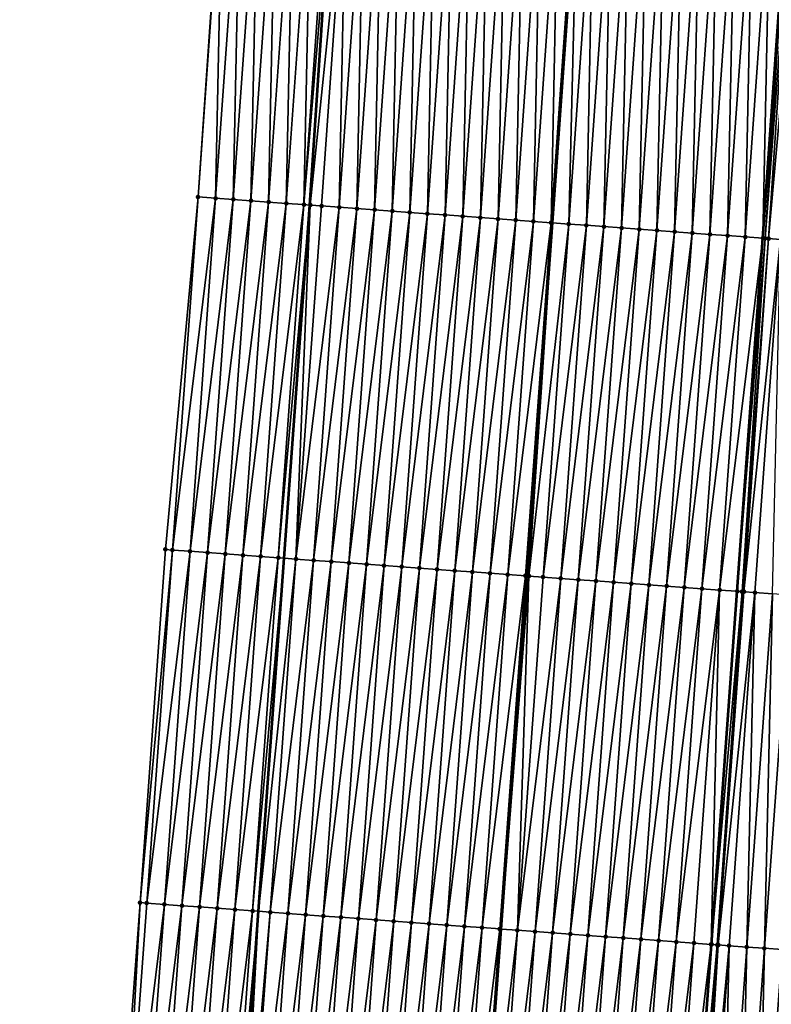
# Model space of a CAD drawing. Header units: feet. Extents: x 2017353 to 2024169, y 808050 to 818690.
# Tile 55 of 256: x 2023421 to 2023463, y 809881 to 809936. Entities that reach past the tile are written whole.
import ezdxf

# ---------------------------------------------------------------- set-up
doc = ezdxf.new("R2010")
doc.units = ezdxf.units.FT
doc.header["$MEASUREMENT"] = 0
for name, color, linetype, lineweight in [('EP_Travel Lane', 172, 'Continuous', 53), ('SB-Road Shots', 141, 'Continuous', 100), ('SB-Road X-Section', 40, 'Continuous', 13), ('STRIPING', 60, 'Continuous', 53)]:
    doc.layers.add(name, color=color, linetype=linetype, lineweight=lineweight)
doc.layers.add('I-77-MM15-17_SB-Surface-BORDER', color=7, linetype='Continuous')
doc.layers.add('I-77-MM15-17_SB-Surface-TIN', color=7, linetype='Continuous')

msp = doc.modelspace()

# ---------------------------------------------------------------- linework, layer by layer
at = {"layer": 'EP_Travel Lane'}
msp.add_polyline3d([(2023425.803, 809766.412, 272.848), (2023427.253, 809786.356, 273.176), (2023428.704, 809806.301, 273.498), (2023430.154, 809826.246, 273.832), (2023431.604, 809846.19, 274.196), (2023433.055, 809866.134, 274.553), (2023434.505, 809886.078, 274.921), (2023435.955, 809906.021, 275.322), (2023437.405, 809925.964, 275.736), (2023438.73, 809945.756, 276.152), (2023439.825, 809965.724, 276.55), (2023440.92, 809985.691, 276.959), (2023442.015, 810005.658, 277.393), (2023443.11, 810025.624, 277.832), (2023444.205, 810045.59, 278.287), (2023445.3, 810065.556, 278.76), (2023446.394, 810085.522, 279.233), (2023447.489, 810105.487, 279.71), (2023448.584, 810125.452, 280.221), (2023448.965, 810132.406, 280.407)], dxfattribs=at)
at = {"layer": 'I-77-MM15-17_SB-Surface-BORDER', "color": 3, "linetype": 'Continuous', "lineweight": -3}
msp.add_polyline3d([(2023421.009, 809766.763, 272.688), (2023422.315, 809786.719, 272.974), (2023423.26, 809806.701, 273.253), (2023424.489, 809826.662, 273.574), (2023425.275, 809846.655, 273.902), (2023426.325, 809866.629, 274.232), (2023427.813, 809886.569, 274.631), (2023429.246, 809906.513, 275.096), (2023431.084, 809926.428, 275.516), (2023432.443, 809946.179, 275.903), (2023434.026, 809966.115, 276.299), (2023435.9, 809986.029, 276.732), (2023436.583, 810006.024, 277.129), (2023437.208, 810026.022, 277.554), (2023438.25, 810045.993, 277.982), (2023438.944, 810065.985, 278.443), (2023439.754, 810085.97, 278.931), (2023441.078, 810105.92, 279.42), (2023442.141, 810125.887, 279.934), (2023443.847, 810145.849, 280.491), (2023458.055, 810164.915, 281.56), (2023459.101, 810184.882, 282.097), (2023460.839, 810204.804, 282.624), (2023463.268, 810224.677, 283.212)], dxfattribs=at)
at = {"layer": 'I-77-MM15-17_SB-Surface-TIN', "color": 128, "linetype": 'Continuous', "lineweight": -3}
for points in [[(2023431.084, 809926.428, 275.516), (2023432.481, 809946.177, 275.904), (2023432.443, 809946.179, 275.903)], [(2023432.082, 809926.355, 275.542), (2023432.481, 809946.177, 275.904), (2023431.084, 809926.428, 275.516)], [(2023432.082, 809926.355, 275.542), (2023433.479, 809946.11, 275.936), (2023432.481, 809946.177, 275.904)], [(2023432.082, 809926.355, 275.542), (2023433.079, 809926.282, 275.564), (2023433.479, 809946.11, 275.936)], [(2023433.079, 809926.282, 275.564), (2023434.477, 809946.043, 275.968), (2023433.479, 809946.11, 275.936)], [(2023433.079, 809926.282, 275.564), (2023434.076, 809926.209, 275.598), (2023434.477, 809946.043, 275.968)], [(2023434.076, 809926.209, 275.598), (2023435.474, 809945.976, 276.01), (2023434.477, 809946.043, 275.968)], [(2023434.076, 809926.209, 275.598), (2023435.074, 809926.135, 275.639), (2023435.474, 809945.976, 276.01)], [(2023435.074, 809926.135, 275.639), (2023436.472, 809945.909, 276.05), (2023435.474, 809945.976, 276.01)], [(2023435.074, 809926.135, 275.639), (2023436.071, 809926.062, 275.674), (2023436.472, 809945.909, 276.05)], [(2023436.071, 809926.062, 275.674), (2023437.47, 809945.841, 276.094), (2023436.472, 809945.909, 276.05)], [(2023436.071, 809926.062, 275.674), (2023437.068, 809925.989, 275.719), (2023437.47, 809945.841, 276.094)], [(2023437.068, 809925.989, 275.719), (2023438.467, 809945.774, 276.144), (2023437.47, 809945.841, 276.094)], [(2023437.068, 809925.989, 275.719), (2023438.73, 809945.756, 276.152), (2023438.467, 809945.774, 276.144)], [(2023437.068, 809925.989, 275.719), (2023437.405, 809925.964, 275.736), (2023438.73, 809945.756, 276.152)], [(2023437.431, 809925.962, 275.737), (2023438.73, 809945.756, 276.152), (2023437.405, 809925.964, 275.736)], [(2023437.431, 809925.962, 275.737), (2023439.465, 809945.707, 276.174), (2023438.73, 809945.756, 276.152)], [(2023437.431, 809925.962, 275.737), (2023438.066, 809925.916, 275.748), (2023439.465, 809945.707, 276.174)], [(2023438.066, 809925.916, 275.748), (2023439.063, 809925.843, 275.768), (2023439.465, 809945.707, 276.174)], [(2023439.063, 809925.843, 275.768), (2023440.463, 809945.64, 276.194), (2023439.465, 809945.707, 276.174)], [(2023439.063, 809925.843, 275.768), (2023440.06, 809925.77, 275.793), (2023440.463, 809945.64, 276.194)], [(2023440.06, 809925.77, 275.793), (2023441.461, 809945.573, 276.222), (2023440.463, 809945.64, 276.194)], [(2023440.06, 809925.77, 275.793), (2023441.058, 809925.697, 275.813), (2023441.461, 809945.573, 276.222)], [(2023441.058, 809925.697, 275.813), (2023442.459, 809945.507, 276.241), (2023441.461, 809945.573, 276.222)], [(2023441.058, 809925.697, 275.813), (2023442.055, 809925.624, 275.833), (2023442.459, 809945.507, 276.241)], [(2023442.055, 809925.624, 275.833), (2023443.456, 809945.44, 276.261), (2023442.459, 809945.507, 276.241)], [(2023442.055, 809925.624, 275.833), (2023443.052, 809925.551, 275.85), (2023443.456, 809945.44, 276.261)], [(2023443.052, 809925.551, 275.85), (2023444.454, 809945.373, 276.28), (2023443.456, 809945.44, 276.261)], [(2023443.052, 809925.551, 275.85), (2023444.05, 809925.479, 275.868), (2023444.454, 809945.373, 276.28)], [(2023444.05, 809925.479, 275.868), (2023445.452, 809945.307, 276.298), (2023444.454, 809945.373, 276.28)], [(2023444.05, 809925.479, 275.868), (2023445.047, 809925.406, 275.888), (2023445.452, 809945.307, 276.298)], [(2023445.047, 809925.406, 275.888), (2023446.45, 809945.24, 276.321), (2023445.452, 809945.307, 276.298)], [(2023445.047, 809925.406, 275.888), (2023446.044, 809925.333, 275.903), (2023446.45, 809945.24, 276.321)], [(2023446.044, 809925.333, 275.903), (2023447.447, 809945.173, 276.34), (2023446.45, 809945.24, 276.321)], [(2023446.044, 809925.333, 275.903), (2023447.042, 809925.26, 275.919), (2023447.447, 809945.173, 276.34)], [(2023447.042, 809925.26, 275.919), (2023448.445, 809945.107, 276.359), (2023447.447, 809945.173, 276.34)], [(2023447.042, 809925.26, 275.919), (2023448.039, 809925.187, 275.935), (2023448.445, 809945.107, 276.359)], [(2023448.039, 809925.187, 275.935), (2023449.443, 809945.04, 276.381), (2023448.445, 809945.107, 276.359)], [(2023448.039, 809925.187, 275.935), (2023449.037, 809925.114, 275.953), (2023449.443, 809945.04, 276.381)], [(2023449.037, 809925.114, 275.953), (2023450.441, 809944.973, 276.403), (2023449.443, 809945.04, 276.381)], [(2023449.037, 809925.114, 275.953), (2023450.034, 809925.042, 275.971), (2023450.441, 809944.973, 276.403)], [(2023450.034, 809925.042, 275.971), (2023451.438, 809944.907, 276.419), (2023450.441, 809944.973, 276.403)], [(2023450.034, 809925.042, 275.971), (2023451.031, 809924.969, 275.994), (2023451.438, 809944.907, 276.419)], [(2023451.031, 809924.969, 275.994), (2023452.436, 809944.84, 276.442), (2023451.438, 809944.907, 276.419)], [(2023451.031, 809924.969, 275.994), (2023452.443, 809944.839, 276.443), (2023452.436, 809944.84, 276.442)], [(2023451.031, 809924.969, 275.994), (2023451.115, 809924.963, 275.996), (2023452.443, 809944.839, 276.443)], [(2023452.443, 809944.839, 276.443), (2023451.115, 809924.963, 275.996), (2023452.518, 809944.834, 276.445)], [(2023452.029, 809924.896, 276.022), (2023452.518, 809944.834, 276.445), (2023451.115, 809924.963, 275.996)], [(2023452.029, 809924.896, 276.022), (2023453.434, 809944.773, 276.47), (2023452.518, 809944.834, 276.445)], [(2023452.029, 809924.896, 276.022), (2023453.026, 809924.823, 276.047), (2023453.434, 809944.773, 276.47)], [(2023453.026, 809924.823, 276.047), (2023454.432, 809944.706, 276.491), (2023453.434, 809944.773, 276.47)], [(2023453.026, 809924.823, 276.047), (2023454.023, 809924.75, 276.071), (2023454.432, 809944.706, 276.491)], [(2023454.023, 809924.75, 276.071), (2023455.43, 809944.639, 276.514), (2023454.432, 809944.706, 276.491)], [(2023454.023, 809924.75, 276.071), (2023455.021, 809924.677, 276.093), (2023455.43, 809944.639, 276.514)], [(2023455.021, 809924.677, 276.093), (2023456.427, 809944.573, 276.538), (2023455.43, 809944.639, 276.514)], [(2023455.021, 809924.677, 276.093), (2023456.018, 809924.604, 276.116), (2023456.427, 809944.573, 276.538)], [(2023456.018, 809924.604, 276.116), (2023457.425, 809944.506, 276.558), (2023456.427, 809944.573, 276.538)], [(2023456.018, 809924.604, 276.116), (2023457.015, 809924.531, 276.134), (2023457.425, 809944.506, 276.558)], [(2023457.015, 809924.531, 276.134), (2023458.423, 809944.439, 276.578), (2023457.425, 809944.506, 276.558)], [(2023457.015, 809924.531, 276.134), (2023458.013, 809924.458, 276.153), (2023458.423, 809944.439, 276.578)], [(2023458.013, 809924.458, 276.153), (2023459.421, 809944.373, 276.598), (2023458.423, 809944.439, 276.578)], [(2023458.013, 809924.458, 276.153), (2023459.01, 809924.385, 276.173), (2023459.421, 809944.373, 276.598)], [(2023459.01, 809924.385, 276.173), (2023460.418, 809944.306, 276.619), (2023459.421, 809944.373, 276.598)], [(2023459.01, 809924.385, 276.173), (2023460.007, 809924.312, 276.198), (2023460.418, 809944.306, 276.619)], [(2023460.007, 809924.312, 276.198), (2023461.416, 809944.239, 276.645), (2023460.418, 809944.306, 276.619)], [(2023460.007, 809924.312, 276.198), (2023461.005, 809924.239, 276.227), (2023461.416, 809944.239, 276.645)], [(2023461.005, 809924.239, 276.227), (2023462.414, 809944.172, 276.673), (2023461.416, 809944.239, 276.645)], [(2023461.005, 809924.239, 276.227), (2023462.002, 809924.166, 276.25), (2023462.414, 809944.172, 276.673)], [(2023462.002, 809924.166, 276.25), (2023463.412, 809944.105, 276.696), (2023462.414, 809944.172, 276.673)], [(2023462.002, 809924.166, 276.25), (2023462.999, 809924.093, 276.276), (2023463.412, 809944.105, 276.696)], [(2023463.412, 809944.105, 276.696), (2023462.999, 809924.093, 276.276), (2023464.409, 809944.039, 276.72)], [(2023463.122, 809924.084, 276.278), (2023464.409, 809944.039, 276.72), (2023462.999, 809924.093, 276.276)], [(2023463.122, 809924.084, 276.278), (2023464.644, 809944.023, 276.723), (2023464.409, 809944.039, 276.72)], [(2023463.122, 809924.084, 276.278), (2023463.326, 809924.07, 276.279), (2023464.644, 809944.023, 276.723)], [(2023463.326, 809924.07, 276.279), (2023465.105, 809943.992, 276.726), (2023464.644, 809944.023, 276.723)], [(2023463.326, 809924.07, 276.279), (2023463.997, 809924.021, 276.277), (2023465.105, 809943.992, 276.726)], [(2023429.634, 809906.484, 275.109), (2023431.084, 809926.428, 275.516), (2023429.246, 809906.513, 275.096)], [(2023429.634, 809906.484, 275.109), (2023432.082, 809926.355, 275.542), (2023431.084, 809926.428, 275.516)], [(2023429.634, 809906.484, 275.109), (2023430.632, 809906.411, 275.138), (2023432.082, 809926.355, 275.542)], [(2023430.632, 809906.411, 275.138), (2023433.079, 809926.282, 275.564), (2023432.082, 809926.355, 275.542)], [(2023430.632, 809906.411, 275.138), (2023431.629, 809906.339, 275.157), (2023433.079, 809926.282, 275.564)], [(2023431.629, 809906.339, 275.157), (2023434.076, 809926.209, 275.598), (2023433.079, 809926.282, 275.564)], [(2023431.629, 809906.339, 275.157), (2023432.626, 809906.265, 275.193), (2023434.076, 809926.209, 275.598)], [(2023432.626, 809906.265, 275.193), (2023435.074, 809926.135, 275.639), (2023434.076, 809926.209, 275.598)], [(2023432.626, 809906.265, 275.193), (2023433.624, 809906.192, 275.234), (2023435.074, 809926.135, 275.639)], [(2023433.624, 809906.192, 275.234), (2023436.071, 809926.062, 275.674), (2023435.074, 809926.135, 275.639)], [(2023433.624, 809906.192, 275.234), (2023434.621, 809906.119, 275.271), (2023436.071, 809926.062, 275.674)], [(2023434.621, 809906.119, 275.271), (2023437.068, 809925.989, 275.719), (2023436.071, 809926.062, 275.674)], [(2023434.621, 809906.119, 275.271), (2023435.618, 809906.046, 275.309), (2023437.068, 809925.989, 275.719)], [(2023435.618, 809906.046, 275.309), (2023437.405, 809925.964, 275.736), (2023437.068, 809925.989, 275.719)], [(2023435.618, 809906.046, 275.309), (2023435.955, 809906.021, 275.322), (2023437.405, 809925.964, 275.736)], [(2023437.431, 809925.962, 275.737), (2023437.405, 809925.964, 275.736), (2023435.955, 809906.021, 275.322)], [(2023436.616, 809905.973, 275.347), (2023437.431, 809925.962, 275.737), (2023435.955, 809906.021, 275.322)], [(2023436.616, 809905.973, 275.347), (2023438.066, 809925.916, 275.748), (2023437.431, 809925.962, 275.737)], [(2023436.616, 809905.973, 275.347), (2023439.063, 809925.843, 275.768), (2023438.066, 809925.916, 275.748)], [(2023436.616, 809905.973, 275.347), (2023437.613, 809905.9, 275.363), (2023439.063, 809925.843, 275.768)], [(2023437.613, 809905.9, 275.363), (2023440.06, 809925.77, 275.793), (2023439.063, 809925.843, 275.768)], [(2023437.613, 809905.9, 275.363), (2023438.61, 809905.827, 275.384), (2023440.06, 809925.77, 275.793)], [(2023438.61, 809905.827, 275.384), (2023441.058, 809925.697, 275.813), (2023440.06, 809925.77, 275.793)], [(2023438.61, 809905.827, 275.384), (2023439.608, 809905.754, 275.405), (2023441.058, 809925.697, 275.813)], [(2023439.608, 809905.754, 275.405), (2023442.055, 809925.624, 275.833), (2023441.058, 809925.697, 275.813)], [(2023439.608, 809905.754, 275.405), (2023440.605, 809905.681, 275.422), (2023442.055, 809925.624, 275.833)], [(2023440.605, 809905.681, 275.422), (2023443.052, 809925.551, 275.85), (2023442.055, 809925.624, 275.833)], [(2023440.605, 809905.681, 275.422), (2023441.602, 809905.608, 275.436), (2023443.052, 809925.551, 275.85)], [(2023441.602, 809905.608, 275.436), (2023444.05, 809925.479, 275.868), (2023443.052, 809925.551, 275.85)], [(2023441.602, 809905.608, 275.436), (2023442.6, 809905.536, 275.448), (2023444.05, 809925.479, 275.868)], [(2023442.6, 809905.536, 275.448), (2023445.047, 809925.406, 275.888), (2023444.05, 809925.479, 275.868)], [(2023442.6, 809905.536, 275.448), (2023443.597, 809905.463, 275.468), (2023445.047, 809925.406, 275.888)], [(2023443.597, 809905.463, 275.468), (2023446.044, 809925.333, 275.903), (2023445.047, 809925.406, 275.888)], [(2023443.597, 809905.463, 275.468), (2023444.594, 809905.39, 275.48), (2023446.044, 809925.333, 275.903)], [(2023444.594, 809905.39, 275.48), (2023447.042, 809925.26, 275.919), (2023446.044, 809925.333, 275.903)], [(2023444.594, 809905.39, 275.48), (2023445.592, 809905.317, 275.492), (2023447.042, 809925.26, 275.919)], [(2023445.592, 809905.317, 275.492), (2023448.039, 809925.187, 275.935), (2023447.042, 809925.26, 275.919)], [(2023445.592, 809905.317, 275.492), (2023446.589, 809905.244, 275.505), (2023448.039, 809925.187, 275.935)], [(2023446.589, 809905.244, 275.505), (2023449.037, 809925.114, 275.953), (2023448.039, 809925.187, 275.935)], [(2023446.589, 809905.244, 275.505), (2023447.586, 809905.172, 275.521), (2023449.037, 809925.114, 275.953)], [(2023447.586, 809905.172, 275.521), (2023450.034, 809925.042, 275.971), (2023449.037, 809925.114, 275.953)], [(2023447.586, 809905.172, 275.521), (2023448.584, 809905.099, 275.537), (2023450.034, 809925.042, 275.971)], [(2023448.584, 809905.099, 275.537), (2023451.031, 809924.969, 275.994), (2023450.034, 809925.042, 275.971)], [(2023448.584, 809905.099, 275.537), (2023449.581, 809905.026, 275.557), (2023451.031, 809924.969, 275.994)], [(2023449.581, 809905.026, 275.557), (2023451.115, 809924.963, 275.996), (2023451.031, 809924.969, 275.994)], [(2023449.581, 809905.026, 275.557), (2023449.664, 809905.02, 275.561), (2023451.115, 809924.963, 275.996)], [(2023449.786, 809905.011, 275.566), (2023451.115, 809924.963, 275.996), (2023449.664, 809905.02, 275.561)], [(2023449.786, 809905.011, 275.566), (2023452.029, 809924.896, 276.022), (2023451.115, 809924.963, 275.996)], [(2023449.786, 809905.011, 275.566), (2023450.578, 809904.953, 275.591), (2023452.029, 809924.896, 276.022)], [(2023450.578, 809904.953, 275.591), (2023453.026, 809924.823, 276.047), (2023452.029, 809924.896, 276.022)], [(2023450.578, 809904.953, 275.591), (2023451.576, 809904.88, 275.616), (2023453.026, 809924.823, 276.047)], [(2023451.576, 809904.88, 275.616), (2023454.023, 809924.75, 276.071), (2023453.026, 809924.823, 276.047)], [(2023451.576, 809904.88, 275.616), (2023452.573, 809904.807, 275.64), (2023454.023, 809924.75, 276.071)], [(2023452.573, 809904.807, 275.64), (2023455.021, 809924.677, 276.093), (2023454.023, 809924.75, 276.071)], [(2023452.573, 809904.807, 275.64), (2023453.57, 809904.734, 275.664), (2023455.021, 809924.677, 276.093)], [(2023453.57, 809904.734, 275.664), (2023456.018, 809924.604, 276.116), (2023455.021, 809924.677, 276.093)], [(2023453.57, 809904.734, 275.664), (2023454.568, 809904.661, 275.687), (2023456.018, 809924.604, 276.116)], [(2023454.568, 809904.661, 275.687), (2023457.015, 809924.531, 276.134), (2023456.018, 809924.604, 276.116)], [(2023454.568, 809904.661, 275.687), (2023455.565, 809904.588, 275.703), (2023457.015, 809924.531, 276.134)], [(2023455.565, 809904.588, 275.703), (2023458.013, 809924.458, 276.153), (2023457.015, 809924.531, 276.134)], [(2023455.565, 809904.588, 275.703), (2023456.562, 809904.515, 275.725), (2023458.013, 809924.458, 276.153)], [(2023456.562, 809904.515, 275.725), (2023459.01, 809924.385, 276.173), (2023458.013, 809924.458, 276.153)], [(2023456.562, 809904.515, 275.725), (2023457.56, 809904.442, 275.747), (2023459.01, 809924.385, 276.173)], [(2023457.56, 809904.442, 275.747), (2023460.007, 809924.312, 276.198), (2023459.01, 809924.385, 276.173)], [(2023457.56, 809904.442, 275.747), (2023458.557, 809904.369, 275.771), (2023460.007, 809924.312, 276.198)], [(2023458.557, 809904.369, 275.771), (2023461.005, 809924.239, 276.227), (2023460.007, 809924.312, 276.198)], [(2023458.557, 809904.369, 275.771), (2023459.554, 809904.296, 275.801), (2023461.005, 809924.239, 276.227)], [(2023459.554, 809904.296, 275.801), (2023462.002, 809924.166, 276.25), (2023461.005, 809924.239, 276.227)], [(2023459.554, 809904.296, 275.801), (2023460.552, 809904.223, 275.825), (2023462.002, 809924.166, 276.25)], [(2023460.552, 809904.223, 275.825), (2023462.999, 809924.093, 276.276), (2023462.002, 809924.166, 276.25)], [(2023460.552, 809904.223, 275.825), (2023461.549, 809904.151, 275.839), (2023462.999, 809924.093, 276.276)], [(2023463.122, 809924.084, 276.278), (2023462.999, 809924.093, 276.276), (2023461.549, 809904.151, 275.839)], [(2023461.826, 809904.13, 275.844), (2023463.122, 809924.084, 276.278), (2023461.549, 809904.151, 275.839)], [(2023461.826, 809904.13, 275.844), (2023463.326, 809924.07, 276.279), (2023463.122, 809924.084, 276.278)], [(2023461.826, 809904.13, 275.844), (2023461.926, 809904.123, 275.844), (2023463.326, 809924.07, 276.279)], [(2023461.926, 809904.123, 275.844), (2023463.997, 809924.021, 276.277), (2023463.326, 809924.07, 276.279)], [(2023461.926, 809904.123, 275.844), (2023462.547, 809904.078, 275.842), (2023463.997, 809924.021, 276.277)], [(2023462.547, 809904.078, 275.842), (2023463.544, 809904.006, 275.834), (2023463.997, 809924.021, 276.277)], [(2023427.813, 809886.569, 274.631), (2023429.634, 809906.484, 275.109), (2023429.246, 809906.513, 275.096)], [(2023427.813, 809886.569, 274.631), (2023428.184, 809886.542, 274.646), (2023429.634, 809906.484, 275.109)], [(2023428.184, 809886.542, 274.646), (2023430.632, 809906.411, 275.138), (2023429.634, 809906.484, 275.109)], [(2023428.184, 809886.542, 274.646), (2023429.182, 809886.469, 274.682), (2023430.632, 809906.411, 275.138)], [(2023429.182, 809886.469, 274.682), (2023431.629, 809906.339, 275.157), (2023430.632, 809906.411, 275.138)], [(2023429.182, 809886.469, 274.682), (2023430.179, 809886.396, 274.713), (2023431.629, 809906.339, 275.157)], [(2023430.179, 809886.396, 274.713), (2023432.626, 809906.265, 275.193), (2023431.629, 809906.339, 275.157)], [(2023430.179, 809886.396, 274.713), (2023431.176, 809886.323, 274.754), (2023432.626, 809906.265, 275.193)], [(2023431.176, 809886.323, 274.754), (2023433.624, 809906.192, 275.234), (2023432.626, 809906.265, 275.193)], [(2023431.176, 809886.323, 274.754), (2023432.174, 809886.249, 274.804), (2023433.624, 809906.192, 275.234)], [(2023432.174, 809886.249, 274.804), (2023434.621, 809906.119, 275.271), (2023433.624, 809906.192, 275.234)], [(2023432.174, 809886.249, 274.804), (2023433.171, 809886.176, 274.852), (2023434.621, 809906.119, 275.271)], [(2023433.171, 809886.176, 274.852), (2023435.618, 809906.046, 275.309), (2023434.621, 809906.119, 275.271)], [(2023433.171, 809886.176, 274.852), (2023434.168, 809886.102, 274.904), (2023435.618, 809906.046, 275.309)], [(2023434.168, 809886.102, 274.904), (2023435.955, 809906.021, 275.322), (2023435.618, 809906.046, 275.309)], [(2023434.168, 809886.102, 274.904), (2023434.505, 809886.078, 274.921), (2023435.955, 809906.021, 275.322)], [(2023436.616, 809905.973, 275.347), (2023435.955, 809906.021, 275.322), (2023434.505, 809886.078, 274.921)], [(2023435.165, 809886.029, 274.953), (2023436.616, 809905.973, 275.347), (2023434.505, 809886.078, 274.921)], [(2023435.165, 809886.029, 274.953), (2023437.613, 809905.9, 275.363), (2023436.616, 809905.973, 275.347)], [(2023435.165, 809886.029, 274.953), (2023436.163, 809885.956, 274.974), (2023437.613, 809905.9, 275.363)], [(2023436.163, 809885.956, 274.974), (2023438.61, 809905.827, 275.384), (2023437.613, 809905.9, 275.363)], [(2023436.163, 809885.956, 274.974), (2023437.16, 809885.883, 274.995), (2023438.61, 809905.827, 275.384)], [(2023437.16, 809885.883, 274.995), (2023439.608, 809905.754, 275.405), (2023438.61, 809905.827, 275.384)], [(2023437.16, 809885.883, 274.995), (2023438.158, 809885.81, 275.015), (2023439.608, 809905.754, 275.405)], [(2023438.158, 809885.81, 275.015), (2023440.605, 809905.681, 275.422), (2023439.608, 809905.754, 275.405)], [(2023438.158, 809885.81, 275.015), (2023439.155, 809885.738, 275.034), (2023440.605, 809905.681, 275.422)], [(2023439.155, 809885.738, 275.034), (2023441.602, 809905.608, 275.436), (2023440.605, 809905.681, 275.422)], [(2023439.155, 809885.738, 275.034), (2023440.152, 809885.665, 275.049), (2023441.602, 809905.608, 275.436)], [(2023440.152, 809885.665, 275.049), (2023442.6, 809905.536, 275.448), (2023441.602, 809905.608, 275.436)], [(2023440.152, 809885.665, 275.049), (2023441.15, 809885.592, 275.063), (2023442.6, 809905.536, 275.448)], [(2023441.15, 809885.592, 275.063), (2023443.597, 809905.463, 275.468), (2023442.6, 809905.536, 275.448)], [(2023441.15, 809885.592, 275.063), (2023442.147, 809885.519, 275.082), (2023443.597, 809905.463, 275.468)], [(2023442.147, 809885.519, 275.082), (2023444.594, 809905.39, 275.48), (2023443.597, 809905.463, 275.468)], [(2023442.147, 809885.519, 275.082), (2023443.144, 809885.446, 275.096), (2023444.594, 809905.39, 275.48)], [(2023443.144, 809885.446, 275.096), (2023445.592, 809905.317, 275.492), (2023444.594, 809905.39, 275.48)], [(2023443.144, 809885.446, 275.096), (2023444.142, 809885.374, 275.111), (2023445.592, 809905.317, 275.492)], [(2023444.142, 809885.374, 275.111), (2023446.589, 809905.244, 275.505), (2023445.592, 809905.317, 275.492)], [(2023444.142, 809885.374, 275.111), (2023445.139, 809885.301, 275.124), (2023446.589, 809905.244, 275.505)], [(2023445.139, 809885.301, 275.124), (2023447.586, 809905.172, 275.521), (2023446.589, 809905.244, 275.505)], [(2023445.139, 809885.301, 275.124), (2023446.136, 809885.228, 275.137), (2023447.586, 809905.172, 275.521)], [(2023446.136, 809885.228, 275.137), (2023448.584, 809905.099, 275.537), (2023447.586, 809905.172, 275.521)], [(2023446.136, 809885.228, 275.137), (2023447.134, 809885.155, 275.159), (2023448.584, 809905.099, 275.537)], [(2023447.134, 809885.155, 275.159), (2023449.581, 809905.026, 275.557), (2023448.584, 809905.099, 275.537)], [(2023447.134, 809885.155, 275.159), (2023448.131, 809885.082, 275.179), (2023449.581, 809905.026, 275.557)], [(2023448.131, 809885.082, 275.179), (2023449.664, 809905.02, 275.561), (2023449.581, 809905.026, 275.557)], [(2023448.131, 809885.082, 275.179), (2023448.213, 809885.076, 275.182), (2023449.664, 809905.02, 275.561)], [(2023449.786, 809905.011, 275.566), (2023449.664, 809905.02, 275.561), (2023448.213, 809885.076, 275.182)], [(2023449.128, 809885.009, 275.21), (2023449.786, 809905.011, 275.566), (2023448.213, 809885.076, 275.182)], [(2023449.128, 809885.009, 275.21), (2023450.578, 809904.953, 275.591), (2023449.786, 809905.011, 275.566)], [(2023449.128, 809885.009, 275.21), (2023451.576, 809904.88, 275.616), (2023450.578, 809904.953, 275.591)], [(2023449.128, 809885.009, 275.21), (2023450.126, 809884.936, 275.237), (2023451.576, 809904.88, 275.616)], [(2023450.126, 809884.936, 275.237), (2023452.573, 809904.807, 275.64), (2023451.576, 809904.88, 275.616)], [(2023450.126, 809884.936, 275.237), (2023451.123, 809884.863, 275.263), (2023452.573, 809904.807, 275.64)], [(2023451.123, 809884.863, 275.263), (2023453.57, 809904.734, 275.664), (2023452.573, 809904.807, 275.64)], [(2023451.123, 809884.863, 275.263), (2023452.12, 809884.79, 275.285), (2023453.57, 809904.734, 275.664)], [(2023452.12, 809884.79, 275.285), (2023454.568, 809904.661, 275.687), (2023453.57, 809904.734, 275.664)], [(2023452.12, 809884.79, 275.285), (2023453.118, 809884.717, 275.311), (2023454.568, 809904.661, 275.687)], [(2023453.118, 809884.717, 275.311), (2023455.565, 809904.588, 275.703), (2023454.568, 809904.661, 275.687)], [(2023453.118, 809884.717, 275.311), (2023454.115, 809884.644, 275.333), (2023455.565, 809904.588, 275.703)], [(2023454.115, 809884.644, 275.333), (2023456.562, 809904.515, 275.725), (2023455.565, 809904.588, 275.703)], [(2023454.115, 809884.644, 275.333), (2023455.112, 809884.571, 275.355), (2023456.562, 809904.515, 275.725)], [(2023455.112, 809884.571, 275.355), (2023457.56, 809904.442, 275.747), (2023456.562, 809904.515, 275.725)], [(2023455.112, 809884.571, 275.355), (2023456.11, 809884.498, 275.38), (2023457.56, 809904.442, 275.747)], [(2023456.11, 809884.498, 275.38), (2023458.557, 809904.369, 275.771), (2023457.56, 809904.442, 275.747)], [(2023456.11, 809884.498, 275.38), (2023457.107, 809884.425, 275.407), (2023458.557, 809904.369, 275.771)], [(2023457.107, 809884.425, 275.407), (2023459.554, 809904.296, 275.801), (2023458.557, 809904.369, 275.771)], [(2023457.107, 809884.425, 275.407), (2023458.104, 809884.352, 275.438), (2023459.554, 809904.296, 275.801)], [(2023458.104, 809884.352, 275.438), (2023460.552, 809904.223, 275.825), (2023459.554, 809904.296, 275.801)], [(2023458.104, 809884.352, 275.438), (2023459.102, 809884.279, 275.464), (2023460.552, 809904.223, 275.825)], [(2023459.102, 809884.279, 275.464), (2023460.077, 809884.208, 275.495), (2023460.552, 809904.223, 275.825)], [(2023460.077, 809884.208, 275.495), (2023461.549, 809904.151, 275.839), (2023460.552, 809904.223, 275.825)], [(2023460.077, 809884.208, 275.495), (2023460.099, 809884.206, 275.496), (2023461.549, 809904.151, 275.839)], [(2023461.826, 809904.13, 275.844), (2023461.549, 809904.151, 275.839), (2023460.099, 809884.206, 275.496)], [(2023460.419, 809884.183, 275.508), (2023461.826, 809904.13, 275.844), (2023460.099, 809884.206, 275.496)], [(2023460.419, 809884.183, 275.508), (2023461.926, 809904.123, 275.844), (2023461.826, 809904.13, 275.844)], [(2023460.419, 809884.183, 275.508), (2023460.481, 809884.178, 275.508), (2023461.926, 809904.123, 275.844)], [(2023460.481, 809884.178, 275.508), (2023462.547, 809904.078, 275.842), (2023461.926, 809904.123, 275.844)], [(2023460.481, 809884.178, 275.508), (2023461.096, 809884.134, 275.501), (2023462.547, 809904.078, 275.842)], [(2023461.096, 809884.134, 275.501), (2023462.094, 809884.061, 275.489), (2023462.547, 809904.078, 275.842)], [(2023462.094, 809884.061, 275.489), (2023463.544, 809904.006, 275.834), (2023462.547, 809904.078, 275.842)], [(2023462.094, 809884.061, 275.489), (2023463.091, 809883.989, 275.47), (2023463.544, 809904.006, 275.834)], [(2023463.091, 809883.989, 275.47), (2023464.541, 809903.933, 275.819), (2023463.544, 809904.006, 275.834)], [(2023463.091, 809883.989, 275.47), (2023464.088, 809883.917, 275.453), (2023464.541, 809903.933, 275.819)], [(2023426.325, 809866.629, 274.232), (2023426.734, 809866.599, 274.25), (2023427.813, 809886.569, 274.631)], [(2023426.734, 809866.599, 274.25), (2023428.184, 809886.542, 274.646), (2023427.813, 809886.569, 274.631)], [(2023426.734, 809866.599, 274.25), (2023429.182, 809886.469, 274.682), (2023428.184, 809886.542, 274.646)], [(2023426.734, 809866.599, 274.25), (2023427.731, 809866.525, 274.293), (2023429.182, 809886.469, 274.682)], [(2023427.731, 809866.525, 274.293), (2023430.179, 809886.396, 274.713), (2023429.182, 809886.469, 274.682)], [(2023427.731, 809866.525, 274.293), (2023428.729, 809866.452, 274.328), (2023430.179, 809886.396, 274.713)], [(2023428.729, 809866.452, 274.328), (2023431.176, 809886.323, 274.754), (2023430.179, 809886.396, 274.713)], [(2023428.729, 809866.452, 274.328), (2023429.726, 809866.379, 274.372), (2023431.176, 809886.323, 274.754)], [(2023429.726, 809866.379, 274.372), (2023432.174, 809886.249, 274.804), (2023431.176, 809886.323, 274.754)], [(2023429.726, 809866.379, 274.372), (2023430.723, 809866.305, 274.427), (2023432.174, 809886.249, 274.804)], [(2023430.723, 809866.305, 274.427), (2023433.171, 809886.176, 274.852), (2023432.174, 809886.249, 274.804)], [(2023430.723, 809866.305, 274.427), (2023431.721, 809866.232, 274.477), (2023433.171, 809886.176, 274.852)], [(2023431.721, 809866.232, 274.477), (2023434.168, 809886.102, 274.904), (2023433.171, 809886.176, 274.852)], [(2023431.721, 809866.232, 274.477), (2023432.718, 809866.158, 274.538), (2023434.168, 809886.102, 274.904)], [(2023432.718, 809866.158, 274.538), (2023434.505, 809886.078, 274.921), (2023434.168, 809886.102, 274.904)], [(2023432.718, 809866.158, 274.538), (2023433.055, 809866.134, 274.553), (2023434.505, 809886.078, 274.921)], [(2023433.437, 809866.106, 274.571), (2023434.505, 809886.078, 274.921), (2023433.055, 809866.134, 274.553)], [(2023433.437, 809866.106, 274.571), (2023435.165, 809886.029, 274.953), (2023434.505, 809886.078, 274.921)], [(2023433.437, 809866.106, 274.571), (2023433.715, 809866.085, 274.579), (2023435.165, 809886.029, 274.953)], [(2023433.715, 809866.085, 274.579), (2023436.163, 809885.956, 274.974), (2023435.165, 809886.029, 274.953)], [(2023433.715, 809866.085, 274.579), (2023434.713, 809866.012, 274.604), (2023436.163, 809885.956, 274.974)], [(2023434.713, 809866.012, 274.604), (2023437.16, 809885.883, 274.995), (2023436.163, 809885.956, 274.974)], [(2023434.713, 809866.012, 274.604), (2023435.71, 809865.939, 274.627), (2023437.16, 809885.883, 274.995)], [(2023435.71, 809865.939, 274.627), (2023438.158, 809885.81, 275.015), (2023437.16, 809885.883, 274.995)], [(2023435.71, 809865.939, 274.627), (2023436.707, 809865.866, 274.649), (2023438.158, 809885.81, 275.015)], [(2023436.707, 809865.866, 274.649), (2023439.155, 809885.738, 275.034), (2023438.158, 809885.81, 275.015)], [(2023436.707, 809865.866, 274.649), (2023437.705, 809865.794, 274.667), (2023439.155, 809885.738, 275.034)], [(2023437.705, 809865.794, 274.667), (2023440.152, 809885.665, 275.049), (2023439.155, 809885.738, 275.034)], [(2023437.705, 809865.794, 274.667), (2023438.702, 809865.721, 274.684), (2023440.152, 809885.665, 275.049)], [(2023438.702, 809865.721, 274.684), (2023441.15, 809885.592, 275.063), (2023440.152, 809885.665, 275.049)], [(2023438.702, 809865.721, 274.684), (2023439.699, 809865.648, 274.702), (2023441.15, 809885.592, 275.063)], [(2023439.699, 809865.648, 274.702), (2023442.147, 809885.519, 275.082), (2023441.15, 809885.592, 275.063)], [(2023439.699, 809865.648, 274.702), (2023440.697, 809865.575, 274.72), (2023442.147, 809885.519, 275.082)], [(2023440.697, 809865.575, 274.72), (2023443.144, 809885.446, 275.096), (2023442.147, 809885.519, 275.082)], [(2023440.697, 809865.575, 274.72), (2023441.694, 809865.502, 274.74), (2023443.144, 809885.446, 275.096)], [(2023441.694, 809865.502, 274.74), (2023444.142, 809885.374, 275.111), (2023443.144, 809885.446, 275.096)], [(2023441.694, 809865.502, 274.74), (2023442.691, 809865.429, 274.757), (2023444.142, 809885.374, 275.111)], [(2023442.691, 809865.429, 274.757), (2023445.139, 809885.301, 275.124), (2023444.142, 809885.374, 275.111)], [(2023442.691, 809865.429, 274.757), (2023443.689, 809865.356, 274.777), (2023445.139, 809885.301, 275.124)], [(2023443.689, 809865.356, 274.777), (2023446.136, 809885.228, 275.137), (2023445.139, 809885.301, 275.124)], [(2023443.689, 809865.356, 274.777), (2023444.686, 809865.284, 274.796), (2023446.136, 809885.228, 275.137)], [(2023444.686, 809865.284, 274.796), (2023447.134, 809885.155, 275.159), (2023446.136, 809885.228, 275.137)], [(2023444.686, 809865.284, 274.796), (2023445.683, 809865.211, 274.813), (2023447.134, 809885.155, 275.159)], [(2023445.683, 809865.211, 274.813), (2023448.131, 809885.082, 275.179), (2023447.134, 809885.155, 275.159)], [(2023445.683, 809865.211, 274.813), (2023446.681, 809865.138, 274.833), (2023448.131, 809885.082, 275.179)], [(2023446.681, 809865.138, 274.833), (2023448.213, 809885.076, 275.182), (2023448.131, 809885.082, 275.179)], [(2023446.681, 809865.138, 274.833), (2023446.763, 809865.132, 274.835), (2023448.213, 809885.076, 275.182)], [(2023449.128, 809885.009, 275.21), (2023448.213, 809885.076, 275.182), (2023446.763, 809865.132, 274.835)], [(2023447.678, 809865.065, 274.857), (2023449.128, 809885.009, 275.21), (2023446.763, 809865.132, 274.835)], [(2023447.678, 809865.065, 274.857), (2023450.126, 809884.936, 275.237), (2023449.128, 809885.009, 275.21)], [(2023447.678, 809865.065, 274.857), (2023448.675, 809864.992, 274.88), (2023450.126, 809884.936, 275.237)], [(2023448.675, 809864.992, 274.88), (2023451.123, 809884.863, 275.263), (2023450.126, 809884.936, 275.237)], [(2023448.675, 809864.992, 274.88), (2023449.673, 809864.919, 274.901), (2023451.123, 809884.863, 275.263)], [(2023449.673, 809864.919, 274.901), (2023452.12, 809884.79, 275.285), (2023451.123, 809884.863, 275.263)], [(2023449.673, 809864.919, 274.901), (2023450.67, 809864.846, 274.924), (2023452.12, 809884.79, 275.285)], [(2023450.67, 809864.846, 274.924), (2023453.118, 809884.717, 275.311), (2023452.12, 809884.79, 275.285)], [(2023450.67, 809864.846, 274.924), (2023451.667, 809864.773, 274.948), (2023453.118, 809884.717, 275.311)], [(2023451.667, 809864.773, 274.948), (2023454.115, 809884.644, 275.333), (2023453.118, 809884.717, 275.311)], [(2023451.667, 809864.773, 274.948), (2023452.665, 809864.7, 274.971), (2023454.115, 809884.644, 275.333)], [(2023452.665, 809864.7, 274.971), (2023455.112, 809884.571, 275.355), (2023454.115, 809884.644, 275.333)], [(2023452.665, 809864.7, 274.971), (2023453.662, 809864.627, 274.99), (2023455.112, 809884.571, 275.355)], [(2023453.662, 809864.627, 274.99), (2023456.11, 809884.498, 275.38), (2023455.112, 809884.571, 275.355)], [(2023453.662, 809864.627, 274.99), (2023454.659, 809864.554, 275.011), (2023456.11, 809884.498, 275.38)], [(2023454.659, 809864.554, 275.011), (2023457.107, 809884.425, 275.407), (2023456.11, 809884.498, 275.38)], [(2023454.659, 809864.554, 275.011), (2023455.657, 809864.482, 275.035), (2023457.107, 809884.425, 275.407)], [(2023455.657, 809864.482, 275.035), (2023458.104, 809884.352, 275.438), (2023457.107, 809884.425, 275.407)], [(2023455.657, 809864.482, 275.035), (2023456.654, 809864.408, 275.063), (2023458.104, 809884.352, 275.438)], [(2023456.654, 809864.408, 275.063), (2023459.102, 809884.279, 275.464), (2023458.104, 809884.352, 275.438)], [(2023456.654, 809864.408, 275.063), (2023457.651, 809864.336, 275.085), (2023459.102, 809884.279, 275.464)], [(2023457.651, 809864.336, 275.085), (2023460.077, 809884.208, 275.495), (2023459.102, 809884.279, 275.464)], [(2023457.651, 809864.336, 275.085), (2023458.649, 809864.263, 275.106), (2023460.077, 809884.208, 275.495)], [(2023460.077, 809884.208, 275.495), (2023458.649, 809864.263, 275.106), (2023460.099, 809884.206, 275.496)], [(2023460.419, 809884.183, 275.508), (2023460.099, 809884.206, 275.496), (2023458.649, 809864.263, 275.106)], [(2023459.085, 809864.231, 275.116), (2023460.419, 809884.183, 275.508), (2023458.649, 809864.263, 275.106)], [(2023459.085, 809864.231, 275.116), (2023460.481, 809884.178, 275.508), (2023460.419, 809884.183, 275.508)], [(2023459.085, 809864.231, 275.116), (2023459.244, 809864.219, 275.116), (2023460.481, 809884.178, 275.508)], [(2023459.244, 809864.219, 275.116), (2023461.096, 809884.134, 275.501), (2023460.481, 809884.178, 275.508)], [(2023459.244, 809864.219, 275.116), (2023459.646, 809864.19, 275.113), (2023461.096, 809884.134, 275.501)], [(2023459.646, 809864.19, 275.113), (2023460.644, 809864.118, 275.099), (2023461.096, 809884.134, 275.501)], [(2023460.644, 809864.118, 275.099), (2023462.094, 809884.061, 275.489), (2023461.096, 809884.134, 275.501)], [(2023460.644, 809864.118, 275.099), (2023461.641, 809864.046, 275.081), (2023462.094, 809884.061, 275.489)], [(2023461.641, 809864.046, 275.081), (2023463.091, 809883.989, 275.47), (2023462.094, 809884.061, 275.489)], [(2023461.641, 809864.046, 275.081), (2023462.638, 809863.973, 275.061), (2023463.091, 809883.989, 275.47)], [(2023462.638, 809863.973, 275.061), (2023464.088, 809883.917, 275.453), (2023463.091, 809883.989, 275.47)], [(2023462.638, 809863.973, 275.061), (2023463.636, 809863.901, 275.043), (2023464.088, 809883.917, 275.453)]]:
    msp.add_3dface(points, dxfattribs=at)
at = {"layer": 'SB-Road Shots', "lineweight": 100}
for p in [(2023431.084, 809926.428, 275.516), (2023432.082, 809926.355, 275.542), (2023433.079, 809926.282, 275.564), (2023434.076, 809926.209, 275.598), (2023435.074, 809926.135, 275.639), (2023436.071, 809926.062, 275.674), (2023437.068, 809925.989, 275.719), (2023437.431, 809925.962, 275.737), (2023438.066, 809925.916, 275.748), (2023439.063, 809925.843, 275.768), (2023440.06, 809925.77, 275.793), (2023441.058, 809925.697, 275.813), (2023442.055, 809925.624, 275.833), (2023443.052, 809925.551, 275.85), (2023444.05, 809925.479, 275.868), (2023445.047, 809925.406, 275.888), (2023446.044, 809925.333, 275.903), (2023447.042, 809925.26, 275.919), (2023448.039, 809925.187, 275.935), (2023449.037, 809925.114, 275.953), (2023450.034, 809925.042, 275.971), (2023451.031, 809924.969, 275.994), (2023452.029, 809924.896, 276.022), (2023453.026, 809924.823, 276.047), (2023454.023, 809924.75, 276.071), (2023455.021, 809924.677, 276.093), (2023456.018, 809924.604, 276.116), (2023457.015, 809924.531, 276.134), (2023458.013, 809924.458, 276.153), (2023459.01, 809924.385, 276.173), (2023460.007, 809924.312, 276.198), (2023461.005, 809924.239, 276.227), (2023462.002, 809924.166, 276.25), (2023462.999, 809924.093, 276.276), (2023463.122, 809924.084, 276.278), (2023463.326, 809924.07, 276.279), (2023429.246, 809906.513, 275.096), (2023429.634, 809906.484, 275.109), (2023430.632, 809906.411, 275.138), (2023431.629, 809906.339, 275.157), (2023432.626, 809906.265, 275.193), (2023433.624, 809906.192, 275.234), (2023434.621, 809906.119, 275.271), (2023435.618, 809906.046, 275.309), (2023436.616, 809905.973, 275.347), (2023437.613, 809905.9, 275.363), (2023438.61, 809905.827, 275.384), (2023439.608, 809905.754, 275.405), (2023440.605, 809905.681, 275.422), (2023441.602, 809905.608, 275.436), (2023442.6, 809905.536, 275.448), (2023443.597, 809905.463, 275.468), (2023444.594, 809905.39, 275.48), (2023445.592, 809905.317, 275.492), (2023446.589, 809905.244, 275.505), (2023447.586, 809905.172, 275.521), (2023448.584, 809905.099, 275.537), (2023449.581, 809905.026, 275.557), (2023449.786, 809905.011, 275.566), (2023450.578, 809904.953, 275.591), (2023451.576, 809904.88, 275.616), (2023452.573, 809904.807, 275.64), (2023453.57, 809904.734, 275.664), (2023454.568, 809904.661, 275.687), (2023455.565, 809904.588, 275.703), (2023456.562, 809904.515, 275.725), (2023457.56, 809904.442, 275.747), (2023458.557, 809904.369, 275.771), (2023459.554, 809904.296, 275.801), (2023460.552, 809904.223, 275.825), (2023461.549, 809904.151, 275.839), (2023461.826, 809904.13, 275.844), (2023461.926, 809904.123, 275.844), (2023462.547, 809904.078, 275.842), (2023427.813, 809886.569, 274.631), (2023428.184, 809886.542, 274.646), (2023429.182, 809886.469, 274.682), (2023430.179, 809886.396, 274.713), (2023431.176, 809886.323, 274.754), (2023432.174, 809886.249, 274.804), (2023433.171, 809886.176, 274.852), (2023434.168, 809886.102, 274.904), (2023435.165, 809886.029, 274.953), (2023436.163, 809885.956, 274.974), (2023437.16, 809885.883, 274.995), (2023438.158, 809885.81, 275.015), (2023439.155, 809885.738, 275.034), (2023440.152, 809885.665, 275.049), (2023441.15, 809885.592, 275.063), (2023442.147, 809885.519, 275.082), (2023443.144, 809885.446, 275.096), (2023444.142, 809885.374, 275.111), (2023445.139, 809885.301, 275.124), (2023446.136, 809885.228, 275.137), (2023447.134, 809885.155, 275.159), (2023448.131, 809885.082, 275.179), (2023449.128, 809885.009, 275.21), (2023450.126, 809884.936, 275.237), (2023451.123, 809884.863, 275.263), (2023452.12, 809884.79, 275.285), (2023453.118, 809884.717, 275.311), (2023454.115, 809884.644, 275.333), (2023455.112, 809884.571, 275.355), (2023456.11, 809884.498, 275.38), (2023457.107, 809884.425, 275.407), (2023458.104, 809884.352, 275.438), (2023459.102, 809884.279, 275.464), (2023460.077, 809884.208, 275.495), (2023460.099, 809884.206, 275.496), (2023460.419, 809884.183, 275.508), (2023460.481, 809884.178, 275.508), (2023461.096, 809884.134, 275.501), (2023462.094, 809884.061, 275.489), (2023463.091, 809883.989, 275.47)]:
    msp.add_point(p, dxfattribs=at)
at = {"layer": 'SB-Road X-Section', "extrusion": (0.072509, 0.997204, 0.018072), "flags": 128}
for points, elevation in [([(-1959416.631, -16974.42), (-1959415.631, -16974.395), (-1959414.631, -16974.369), (-1959413.631, -16974.34), (-1959412.631, -16974.326), (-1959411.631, -16974.289), (-1959410.631, -16974.253), (-1959409.631, -16974.242), (-1959408.631, -16974.229), (-1959407.631, -16974.219), (-1959406.631, -16974.211), (-1959405.631, -16974.197), (-1959404.631, -16974.182), (-1959403.631, -16974.175), (-1959402.631, -16974.165), (-1959401.631, -16974.155), (-1959400.631, -16974.145), (-1959399.631, -16974.138), (-1959398.958, -16974.137), (-1959398.753, -16974.138), (-1959398.631, -16974.14), (-1959397.631, -16974.166), (-1959396.631, -16974.189), (-1959395.631, -16974.218), (-1959394.631, -16974.242), (-1959393.631, -16974.263), (-1959392.631, -16974.282), (-1959391.631, -16974.3), (-1959390.631, -16974.323), (-1959389.631, -16974.344), (-1959388.631, -16974.369), (-1959387.631, -16974.394), (-1959386.631, -16974.422), (-1959385.631, -16974.445), (-1959384.631, -16974.463), (-1959383.631, -16974.481), (-1959382.631, -16974.497), (-1959381.631, -16974.513), (-1959380.631, -16974.528), (-1959379.631, -16974.548), (-1959378.631, -16974.566), (-1959377.631, -16974.583), (-1959376.631, -16974.603), (-1959375.631, -16974.622), (-1959374.631, -16974.648), (-1959373.631, -16974.668), (-1959372.994, -16974.679), (-1959372.631, -16974.697), (-1959371.631, -16974.742), (-1959370.631, -16974.777), (-1959369.631, -16974.818), (-1959368.631, -16974.852), (-1959367.631, -16974.874), (-1959366.631, -16974.9)], 954383.836), ([(-1959416.631, -16974.518), (-1959415.631, -16974.493), (-1959414.631, -16974.472), (-1959413.631, -16974.442), (-1959412.631, -16974.427), (-1959411.631, -16974.384), (-1959410.631, -16974.345), (-1959409.631, -16974.335), (-1959408.631, -16974.315), (-1959407.631, -16974.299), (-1959406.631, -16974.286), (-1959405.631, -16974.273), (-1959404.631, -16974.259), (-1959403.631, -16974.25), (-1959402.631, -16974.248), (-1959401.631, -16974.235), (-1959400.631, -16974.221), (-1959399.631, -16974.213), (-1959399.008, -16974.211), (-1959398.908, -16974.211), (-1959398.631, -16974.215), (-1959397.631, -16974.229), (-1959396.631, -16974.254), (-1959395.631, -16974.284), (-1959394.631, -16974.307), (-1959393.631, -16974.33), (-1959392.631, -16974.351), (-1959391.631, -16974.368), (-1959390.631, -16974.391), (-1959389.631, -16974.415), (-1959388.631, -16974.439), (-1959387.631, -16974.463), (-1959386.836, -16974.489), (-1959386.631, -16974.498), (-1959385.631, -16974.518), (-1959384.631, -16974.533), (-1959383.631, -16974.55), (-1959382.631, -16974.563), (-1959381.631, -16974.574), (-1959380.631, -16974.586), (-1959379.631, -16974.607), (-1959378.631, -16974.619), (-1959377.631, -16974.632), (-1959376.631, -16974.65), (-1959375.631, -16974.67), (-1959374.631, -16974.692), (-1959373.631, -16974.708), (-1959372.631, -16974.746), (-1959371.631, -16974.783), (-1959370.631, -16974.821), (-1959369.631, -16974.862), (-1959368.631, -16974.898), (-1959367.631, -16974.917), (-1959366.631, -16974.946), (-1959366.242, -16974.959)], 954363.836), ([(-1959415.631, -16974.565), (-1959414.631, -16974.531), (-1959413.631, -16974.501), (-1959412.631, -16974.483), (-1959411.631, -16974.426), (-1959410.631, -16974.388), (-1959409.631, -16974.365), (-1959408.631, -16974.341), (-1959407.631, -16974.321), (-1959406.631, -16974.303), (-1959405.631, -16974.282), (-1959404.631, -16974.266), (-1959403.631, -16974.253), (-1959402.631, -16974.24), (-1959401.631, -16974.223), (-1959400.631, -16974.205), (-1959399.631, -16974.193), (-1959399.014, -16974.185), (-1959398.951, -16974.186), (-1959398.631, -16974.197), (-1959398.609, -16974.199), (-1959397.631, -16974.229), (-1959396.631, -16974.255), (-1959395.631, -16974.286), (-1959394.631, -16974.313), (-1959393.631, -16974.338), (-1959392.631, -16974.361), (-1959391.631, -16974.382), (-1959390.631, -16974.408), (-1959389.631, -16974.43), (-1959388.631, -16974.456), (-1959387.631, -16974.484), (-1959386.631, -16974.514), (-1959385.631, -16974.534), (-1959384.631, -16974.556), (-1959383.631, -16974.57), (-1959382.631, -16974.583), (-1959381.631, -16974.597), (-1959380.631, -16974.611), (-1959379.631, -16974.63), (-1959378.631, -16974.644), (-1959377.631, -16974.66), (-1959376.631, -16974.678), (-1959375.631, -16974.698), (-1959374.631, -16974.719), (-1959373.631, -16974.74), (-1959372.631, -16974.789), (-1959371.631, -16974.841), (-1959370.631, -16974.89), (-1959369.631, -16974.94), (-1959368.631, -16974.98), (-1959367.631, -16975.011), (-1959366.631, -16975.048), (-1959366.259, -16975.062)], 954343.836)]:
    msp.add_lwpolyline(points, dxfattribs=dict(at, elevation=elevation))
at = {"layer": 'STRIPING'}
for points in [[(2023439.509, 809765.41, 273.109), (2023440.96, 809785.355, 273.441), (2023442.411, 809805.299, 273.785), (2023443.861, 809825.243, 274.132), (2023445.312, 809845.188, 274.487), (2023446.763, 809865.132, 274.835), (2023448.213, 809885.076, 275.182), (2023449.664, 809905.02, 275.561), (2023451.115, 809924.963, 275.996), (2023452.518, 809944.834, 276.445), (2023453.84, 809964.786, 276.872), (2023455.161, 809984.738, 277.314), (2023456.482, 810004.689, 277.756), (2023457.803, 810024.64, 278.22), (2023459.124, 810044.591, 278.692), (2023460.444, 810064.541, 279.17), (2023461.765, 810084.491, 279.669), (2023463.086, 810104.441, 280.174), (2023464.407, 810124.391, 280.708), (2023464.867, 810131.339, 280.883)], [(2023451.398, 809764.541, 273.343), (2023452.848, 809784.486, 273.667), (2023454.298, 809804.43, 274.023), (2023455.748, 809824.375, 274.375), (2023457.199, 809844.319, 274.742), (2023458.649, 809864.263, 275.106), (2023460.099, 809884.206, 275.496), (2023461.549, 809904.151, 275.839), (2023462.999, 809924.093, 276.276), (2023464.409, 809944.039, 276.72), (2023465.734, 809963.99, 277.156), (2023467.058, 809983.941, 277.619), (2023468.382, 810003.892, 278.064)]]:
    msp.add_polyline3d(points, dxfattribs=at)

doc.saveas('drawing.dxf')
